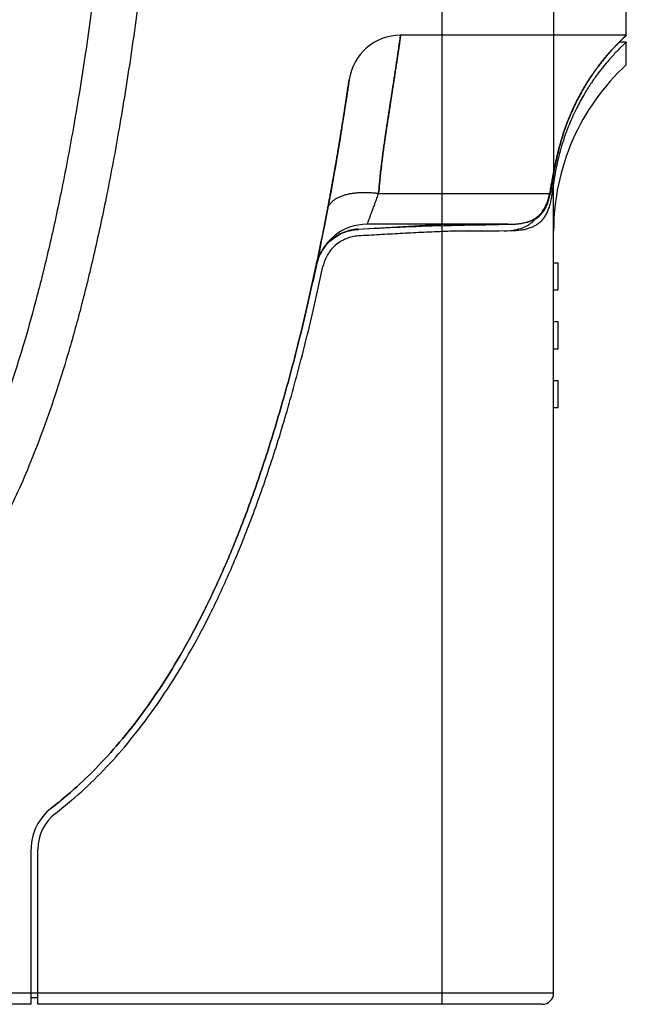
# Model space of a CAD drawing. Header units: millimetres. Extents: x 802 to 9345, y -804 to 1180.
# Tile 25 of 189: x 1348 to 1375, y -319 to -275. Entities that reach past the tile are written whole.
import ezdxf

# ---------------------------------------------------------------- set-up
doc = ezdxf.new("R2010")
doc.units = ezdxf.units.MM
doc.header["$LTSCALE"] = 30.734
doc.layers.get('0').update_dxf_attribs({"linetype": 'CONTINUOUS'})

msp = doc.modelspace()

# ---------------------------------------------------------------- linework, layer by layer
at = {"linetype": 'Continuous'}
for p, q in [((1366.551, -284.52), (1366.551, -178.975)), ((1374.685, -276.175), (1374.685, -249.464)), ((1371.472, -272.795), (1371.472, -282.227)), ((1374.685, -276.175), (1364.712, -276.175)), ((1374.145, -276.712), (1374.385, -276.483)), ((1374.388, -276.461), (1374.376, -276.472)), ((1374.385, -276.484), (1374.385, -276.463)), ((1374.685, -276.475), (1374.385, -276.483)), ((1374.685, -276.175), (1374.388, -276.461)), ((1374.685, -277.487), (1374.685, -276.476)), ((1371.331, -283.159), (1371.472, -282.323)), ((1371.472, -282.323), (1371.331, -283.159)), ((1371.435, -282.432), (1371.511, -282.431)), ((1371.472, -318.475), (1371.472, -282.685)), ((1363.74, -283.159), (1371.331, -283.159)), ((1362.827, -284.739), (1366.551, -284.52)), ((1362.827, -284.739), (1362.843, -284.748)), ((1369.45, -284.52), (1363.233, -284.52)), ((1366.541, -284.52), (1369.065, -284.52)), ((1366.551, -318.975), (1366.551, -284.584)), ((1369.064, -284.532), (1369.588, -284.518)), ((1369.065, -284.52), (1369.588, -284.518)), ((1369.591, -284.818), (1369.066, -284.821)), ((1369.304, -284.821), (1369.556, -284.798)), ((1371.472, -286.22), (1371.672, -286.22)), ((1371.672, -287.42), (1371.672, -286.22)), ((1371.472, -287.42), (1371.672, -287.42)), ((1371.472, -288.818), (1371.672, -288.818)), ((1371.672, -290.018), (1371.672, -288.818)), ((1371.472, -290.018), (1371.672, -290.018)), ((1371.472, -291.416), (1371.672, -291.416)), ((1371.672, -292.616), (1371.672, -291.416)), ((1371.472, -292.616), (1371.672, -292.616)), ((1348.385, -318.975), (1348.385, -312.125)), ((1348.385, -318.975), (1348.385, -312.125)), ((1348.685, -318.975), (1348.685, -312.125)), ((1308.485, -318.475), (1371.472, -318.475)), ((1348.385, -318.675), (1348.685, -318.675)), ((1348.385, -318.975), (1308.485, -318.975)), ((1370.972, -318.975), (1348.685, -318.975))]:
    msp.add_line(p, q, dxfattribs=at)
for points in [[(1362.436, -278.144), (1362.402, -278.376), (1362.354, -278.7), (1362.307, -279.012), (1362.262, -279.307), (1362.218, -279.589), (1362.175, -279.862), (1362.133, -280.128), (1362.091, -280.39), (1362.049, -280.65), (1362.006, -280.908), (1361.963, -281.167), (1361.919, -281.428), (1361.874, -281.693), (1361.827, -281.964), (1361.778, -282.243), (1361.727, -282.532), (1361.673, -282.834), (1361.614, -283.154), (1361.552, -283.491), (1361.48, -283.87)], [(1362.436, -278.144), (1362.4, -278.391), (1362.349, -278.732), (1362.3, -279.057), (1362.253, -279.365), (1362.207, -279.66), (1362.162, -279.946), (1362.118, -280.224), (1362.073, -280.499), (1362.029, -280.771), (1361.984, -281.043), (1361.938, -281.317), (1361.891, -281.594), (1361.842, -281.877), (1361.791, -282.168), (1361.738, -282.47), (1361.681, -282.785), (1361.621, -283.119), (1361.555, -283.472), (1361.48, -283.87)], [(1361.48, -283.87), (1361.344, -284.578), (1361.221, -285.194), (1361.12, -285.692), (1361.044, -286.054), (1360.998, -286.27), (1360.983, -286.341)], [(1361.48, -283.87), (1361.318, -284.711), (1361.177, -285.41), (1361.07, -285.928), (1361.005, -286.24), (1360.983, -286.341)]]:
    msp.add_lwpolyline(points, dxfattribs=at)
for centre, radius, start, end in [((1364.712, -278.475), 2.3, 90, 171.7162), ((1381.472, -284.82), 10, 132.7422, 180), ((1383.241, -284.378), 11.891, 170.5774, 171.8129), ((1247.775, -262.282), 115.737, 348.00181, 349.24964), ((1363.233, -286.82), 2.3, 90, 167.9777), ((1379.496, -619.135), 334.801, 92.21587, 92.8511), ((1369.131, -281.33), 3.495, 276.9931, 277.5081), ((1350.685, -312.125), 2.3, 127.6887, 180), ((1350.685, -312.125), 2.3, 127.6887, 180), ((1350.685, -312.125), 2, 127.6885, 180), ((1370.972, -318.475), 0.5, 270, 0)]:
    msp.add_arc(centre, radius, start, end, dxfattribs=at)
for points, knots in [([(1339.685, -193.975), (1339.828, -193.975), (1340.112, -193.987), (1340.678, -194.054), (1341.394, -194.229), (1342.259, -194.593), (1343.156, -195.145), (1344.105, -195.936), (1344.899, -196.803), (1345.56, -197.662), (1346.092, -198.44), (1346.635, -199.33), (1347.187, -200.345), (1347.748, -201.496), (1348.315, -202.796), (1348.886, -204.261), (1349.461, -205.906), (1350.036, -207.75), (1350.607, -209.813), (1351.173, -212.118), (1351.728, -214.689), (1352.268, -217.559), (1352.787, -220.764), (1353.275, -224.349), (1353.639, -227.598), (1353.905, -230.427), (1354.094, -232.745), (1354.265, -235.207), (1354.413, -237.806), (1354.532, -240.517), (1354.65, -244.253), (1354.71, -248.976), (1354.638, -254.608), (1354.466, -259.213), (1354.265, -262.745), (1354.094, -265.207), (1353.905, -267.525), (1353.638, -270.354), (1353.275, -273.603), (1352.786, -277.188), (1352.268, -280.393), (1351.728, -283.262), (1351.173, -285.834), (1350.607, -288.138), (1350.036, -290.201), (1349.461, -292.045), (1348.886, -293.69), (1348.315, -295.155), (1347.748, -296.455), (1347.187, -297.606), (1346.635, -298.621), (1346.092, -299.511), (1345.56, -300.289), (1344.899, -301.147), (1344.105, -302.014), (1343.156, -302.806), (1342.259, -303.358), (1341.394, -303.722), (1340.678, -303.897), (1340.112, -303.964), (1339.828, -303.975), (1339.685, -303.975)], [0, 0, 0, 0, 0.003566, 0.007104, 0.014286, 0.021933, 0.030501, 0.040577, 0.052781, 0.059864, 0.067699, 0.076371, 0.085978, 0.096623, 0.108421, 0.121499, 0.135994, 0.152061, 0.169868, 0.189603, 0.211475, 0.235746, 0.262724, 0.292788, 0.326354, 0.344589, 0.363962, 0.3846, 0.406399, 0.42915, 0.452567, 0.500007, 0.547446, 0.593616, 0.615409, 0.636045, 0.655419, 0.673654, 0.707218, 0.737282, 0.764259, 0.788529, 0.810401, 0.830135, 0.847941, 0.864008, 0.878503, 0.891581, 0.903378, 0.914023, 0.923629, 0.932302, 0.940136, 0.947219, 0.959423, 0.969499, 0.978066, 0.985713, 0.992896, 0.996434, 1, 1, 1, 1]), ([(1339.685, -195.975), (1339.775, -195.976), (1339.953, -195.982), (1340.31, -196.025), (1340.772, -196.138), (1341.353, -196.385), (1341.999, -196.784), (1342.569, -197.263), (1343.07, -197.77), (1343.495, -198.259), (1343.944, -198.842), (1344.414, -199.53), (1344.904, -200.334), (1345.411, -201.266), (1345.933, -202.338), (1346.467, -203.564), (1347.011, -204.958), (1347.563, -206.537), (1348.117, -208.318), (1348.673, -210.322), (1349.224, -212.57), (1349.768, -215.087), (1350.298, -217.905), (1350.808, -221.061), (1351.291, -224.597), (1351.649, -227.805), (1351.913, -230.602), (1352.1, -232.896), (1352.269, -235.333), (1352.415, -237.907), (1352.534, -240.593), (1352.65, -244.295), (1352.71, -248.976), (1352.638, -254.557), (1352.468, -259.12), (1352.269, -262.619), (1352.1, -265.056), (1351.912, -267.349), (1351.649, -270.146), (1351.291, -273.355), (1350.808, -276.891), (1350.298, -280.046), (1349.768, -282.864), (1349.224, -285.382), (1348.673, -287.629), (1348.117, -289.633), (1347.562, -291.414), (1347.011, -292.993), (1346.467, -294.387), (1345.933, -295.613), (1345.411, -296.685), (1344.904, -297.617), (1344.414, -298.421), (1343.944, -299.109), (1343.495, -299.692), (1343.07, -300.18), (1342.569, -300.688), (1341.999, -301.167), (1341.353, -301.566), (1340.772, -301.813), (1340.31, -301.926), (1339.953, -301.968), (1339.775, -301.975), (1339.685, -301.975)], [0, 0, 0, 0, 0.002368, 0.004702, 0.009502, 0.014864, 0.021315, 0.02951, 0.034486, 0.040158, 0.046606, 0.053914, 0.062173, 0.07148, 0.081943, 0.093678, 0.106815, 0.121494, 0.137871, 0.156122, 0.176438, 0.199038, 0.224191, 0.252217, 0.283512, 0.318509, 0.337539, 0.357768, 0.379329, 0.402112, 0.425899, 0.450387, 0.500007, 0.549626, 0.597903, 0.62068, 0.642238, 0.662469, 0.6815, 0.716494, 0.747789, 0.775814, 0.800967, 0.823566, 0.843881, 0.862131, 0.878509, 0.893187, 0.906323, 0.918058, 0.928521, 0.937828, 0.946086, 0.953394, 0.959843, 0.965514, 0.97049, 0.978684, 0.985136, 0.990498, 0.995298, 0.997632, 1, 1, 1, 1]), ([(1363.74, -283.159), (1363.752, -283.014), (1363.774, -282.748), (1363.811, -282.385), (1363.843, -282.091), (1363.871, -281.86), (1363.894, -281.677), (1363.914, -281.522), (1363.932, -281.382), (1363.95, -281.248), (1363.968, -281.12), (1363.985, -280.999), (1364.002, -280.884), (1364.018, -280.772), (1364.033, -280.666), (1364.048, -280.563), (1364.063, -280.463), (1364.078, -280.364), (1364.094, -280.26), (1364.111, -280.148), (1364.129, -280.027), (1364.149, -279.897), (1364.17, -279.758), (1364.193, -279.61), (1364.217, -279.453), (1364.243, -279.286), (1364.27, -279.109), (1364.299, -278.923), (1364.329, -278.728), (1364.36, -278.525), (1364.393, -278.313), (1364.426, -278.095), (1364.46, -277.871), (1364.495, -277.644), (1364.529, -277.416), (1364.563, -277.19), (1364.596, -276.971), (1364.626, -276.762), (1364.654, -276.576), (1364.679, -276.4), (1364.693, -276.303), (1364.717, -276.143), (1364.693, -276.308), (1364.678, -276.406), (1364.652, -276.584), (1364.625, -276.772), (1364.594, -276.982), (1364.561, -277.201), (1364.528, -277.427), (1364.493, -277.655), (1364.459, -277.882), (1364.425, -278.105), (1364.391, -278.323), (1364.359, -278.534), (1364.328, -278.737), (1364.298, -278.931), (1364.269, -279.117), (1364.242, -279.292), (1364.216, -279.459), (1364.192, -279.615), (1364.169, -279.763), (1364.148, -279.901), (1364.128, -280.031), (1364.11, -280.151), (1364.093, -280.263), (1364.078, -280.366), (1364.063, -280.465), (1364.048, -280.565), (1364.033, -280.668), (1364.017, -280.775), (1364.001, -280.887), (1363.985, -281.003), (1363.967, -281.125), (1363.95, -281.253), (1363.932, -281.387), (1363.913, -281.528), (1363.893, -281.683), (1363.87, -281.866), (1363.843, -282.098), (1363.81, -282.389), (1363.774, -282.75), (1363.752, -283.014), (1363.74, -283.159), (1359.286, -339.304), (1359.287, -339.304), (1363.74, -283.159)], [0, 0, 0, 0, 0.030973, 0.056838, 0.077704, 0.093952, 0.106557, 0.117008, 0.127087, 0.136771, 0.145842, 0.154492, 0.162796, 0.170755, 0.178399, 0.185778, 0.192862, 0.199863, 0.207222, 0.21526, 0.223996, 0.233335, 0.243294, 0.253917, 0.265226, 0.277215, 0.289894, 0.303256, 0.317281, 0.331929, 0.347155, 0.362881, 0.378995, 0.395367, 0.411822, 0.428122, 0.443987, 0.459072, 0.472923, 0.484958, 0.494375, 0.5, 0.505868, 0.515542, 0.527724, 0.541645, 0.556771, 0.572656, 0.58896, 0.605406, 0.621759, 0.637846, 0.653538, 0.668726, 0.683333, 0.697315, 0.710633, 0.723267, 0.735213, 0.746478, 0.757058, 0.766975, 0.776276, 0.784973, 0.792965, 0.800286, 0.807274, 0.814375, 0.82178, 0.82945, 0.837443, 0.845792, 0.854485, 0.863585, 0.873291, 0.883365, 0.893861, 0.906544, 0.92279, 0.943497, 0.969128, 1, 1, 1, 1, 1, 1, 1]), ([(1371.472, -282.323), (1371.491, -282.202), (1371.533, -281.957), (1371.608, -281.59), (1371.695, -281.224), (1371.792, -280.868), (1371.899, -280.524), (1372.014, -280.192), (1372.136, -279.874), (1372.265, -279.568), (1372.399, -279.275), (1372.538, -278.995), (1372.68, -278.728), (1372.825, -278.475), (1372.972, -278.234), (1373.119, -278.007), (1373.266, -277.793), (1373.411, -277.592), (1373.554, -277.404), (1373.693, -277.23), (1373.827, -277.068), (1373.955, -276.921), (1374.075, -276.787), (1374.187, -276.667), (1374.291, -276.559), (1374.387, -276.461), (1374.479, -276.371), (1374.557, -276.295), (1374.627, -276.23), (1374.656, -276.202), (1374.692, -276.169), (1374.658, -276.201), (1374.628, -276.229), (1374.558, -276.295), (1374.479, -276.371), (1374.387, -276.461), (1374.291, -276.559), (1374.187, -276.667), (1374.075, -276.787), (1373.955, -276.921), (1373.827, -277.069), (1373.693, -277.23), (1373.554, -277.404), (1373.411, -277.592), (1373.266, -277.793), (1373.119, -278.007), (1372.972, -278.234), (1372.825, -278.475), (1372.68, -278.728), (1372.538, -278.995), (1372.399, -279.275), (1372.265, -279.568), (1372.136, -279.874), (1372.014, -280.192), (1371.899, -280.524), (1371.792, -280.868), (1371.695, -281.224), (1371.608, -281.59), (1371.533, -281.957), (1371.491, -282.202), (1371.472, -282.323), (1371.469, -282.341), (1371.469, -282.341), (1371.472, -282.323)], [0, 0, 0, 0, 0.025952, 0.052718, 0.079517, 0.105694, 0.131116, 0.155875, 0.180021, 0.203487, 0.226277, 0.248362, 0.269743, 0.290412, 0.310325, 0.329466, 0.347821, 0.365355, 0.382047, 0.397868, 0.412721, 0.426528, 0.439231, 0.450834, 0.461409, 0.471048, 0.480063, 0.488349, 0.494812, 0.498682, 0.5, 0.501203, 0.505055, 0.511586, 0.519958, 0.528992, 0.538605, 0.549171, 0.560781, 0.573489, 0.587294, 0.602141, 0.617954, 0.634641, 0.652174, 0.67053, 0.689672, 0.709584, 0.730252, 0.751632, 0.773717, 0.796507, 0.819974, 0.844121, 0.868881, 0.894304, 0.920482, 0.947282, 0.974048, 1, 1, 1, 1, 1, 1, 1]), ([(1374.376, -276.472), (1374.029, -276.819), (1373.328, -277.631), (1372.608, -278.794), (1372.127, -279.847), (1371.838, -280.651), (1371.62, -281.445), (1371.515, -281.971), (1371.472, -282.227)], [0, 0, 0, 0, 0.224609, 0.489664, 0.623337, 0.754437, 0.88098, 1, 1, 1, 1]), ([(1374.685, -276.475), (1374.685, -276.475), (1374.685, -276.476), (1374.685, -276.476), (1374.683, -276.477), (1374.682, -276.479), (1374.68, -276.48), (1374.677, -276.483), (1374.672, -276.488), (1374.664, -276.495), (1374.655, -276.503), (1374.645, -276.513), (1374.627, -276.53), (1374.601, -276.554), (1374.565, -276.588), (1374.522, -276.629), (1374.473, -276.677), (1374.417, -276.732), (1374.355, -276.794), (1374.286, -276.864), (1374.18, -276.974), (1374.032, -277.134), (1373.835, -277.358), (1373.612, -277.628), (1373.364, -277.952), (1373.091, -278.344), (1372.793, -278.821), (1372.471, -279.411), (1372.128, -280.163), (1371.769, -281.178), (1371.588, -281.969), (1371.511, -282.431)], [0, 0, 0, 0, 0.000041, 0.000163, 0.000366, 0.000651, 0.001017, 0.001465, 0.002604, 0.004069, 0.005862, 0.007982, 0.010433, 0.016332, 0.023568, 0.032161, 0.042133, 0.05351, 0.066323, 0.080607, 0.096408, 0.13276, 0.175883, 0.226463, 0.285462, 0.354256, 0.434897, 0.530643, 0.647126, 0.79534, 1, 1, 1, 1]), ([(1361.48, -283.87), (1361.493, -283.804), (1361.517, -283.675), (1361.552, -283.488), (1361.584, -283.318), (1361.611, -283.173), (1361.633, -283.052), (1361.653, -282.945), (1361.671, -282.843), (1361.689, -282.743), (1361.706, -282.646), (1361.723, -282.552), (1361.74, -282.461), (1361.755, -282.372), (1361.771, -282.284), (1361.786, -282.2), (1361.8, -282.116), (1361.815, -282.031), (1361.831, -281.94), (1361.848, -281.841), (1361.867, -281.733), (1361.887, -281.616), (1361.909, -281.49), (1361.932, -281.354), (1361.956, -281.208), (1361.982, -281.052), (1362.01, -280.886), (1362.039, -280.709), (1362.069, -280.523), (1362.101, -280.328), (1362.134, -280.124), (1362.167, -279.913), (1362.202, -279.696), (1362.236, -279.475), (1362.27, -279.255), (1362.303, -279.037), (1362.335, -278.827), (1362.365, -278.628), (1362.39, -278.456), (1362.413, -278.299), (1362.424, -278.225), (1362.439, -278.12), (1362.424, -278.228), (1362.412, -278.304), (1362.389, -278.464), (1362.363, -278.638), (1362.333, -278.837), (1362.302, -279.047), (1362.268, -279.265), (1362.234, -279.486), (1362.2, -279.706), (1362.166, -279.922), (1362.132, -280.133), (1362.1, -280.336), (1362.068, -280.531), (1362.038, -280.717), (1362.009, -280.893), (1361.981, -281.058), (1361.955, -281.214), (1361.931, -281.359), (1361.908, -281.494), (1361.886, -281.62), (1361.866, -281.736), (1361.848, -281.844), (1361.831, -281.943), (1361.815, -282.033), (1361.8, -282.118), (1361.785, -282.201), (1361.77, -282.286), (1361.755, -282.374), (1361.739, -282.463), (1361.723, -282.555), (1361.706, -282.65), (1361.688, -282.747), (1361.67, -282.847), (1361.652, -282.948), (1361.632, -283.056), (1361.61, -283.178), (1361.583, -283.322), (1361.552, -283.49), (1361.517, -283.676), (1361.493, -283.804), (1361.48, -283.87), (1361.48, -283.875), (1361.48, -283.875), (1361.48, -283.87)], [0, 0, 0, 0, 0.017297, 0.034073, 0.049179, 0.061802, 0.072135, 0.081061, 0.090026, 0.098801, 0.107234, 0.115454, 0.123468, 0.131275, 0.138891, 0.146317, 0.153531, 0.160828, 0.168648, 0.177306, 0.186783, 0.197, 0.208011, 0.21988, 0.232611, 0.246228, 0.260743, 0.276141, 0.2924, 0.309484, 0.327308, 0.345774, 0.364747, 0.384028, 0.403374, 0.422483, 0.440957, 0.458313, 0.473939, 0.486986, 0.496269, 0.5, 0.503848, 0.513473, 0.526756, 0.5425, 0.559913, 0.578419, 0.597538, 0.616876, 0.636134, 0.655074, 0.673499, 0.691277, 0.708311, 0.724517, 0.73986, 0.75432, 0.767884, 0.780562, 0.79238, 0.803342, 0.813515, 0.822948, 0.831556, 0.839331, 0.846607, 0.853832, 0.861283, 0.868922, 0.876758, 0.88481, 0.893068, 0.901521, 0.910308, 0.91926, 0.928209, 0.938593, 0.951194, 0.96616, 0.982765, 1, 1, 1, 1, 1, 1, 1]), ([(1369.588, -284.518), (1369.663, -284.516), (1369.808, -284.51), (1370.02, -284.485), (1370.22, -284.446), (1370.406, -284.39), (1370.578, -284.312), (1370.734, -284.213), (1370.873, -284.09), (1370.994, -283.944), (1371.097, -283.774), (1371.182, -283.583), (1371.252, -283.372), (1371.308, -283.143), (1371.349, -282.905), (1371.392, -282.67), (1371.434, -282.445), (1371.46, -282.299), (1371.472, -282.227)], [0, 0, 0, 0, 0.066199, 0.129377, 0.189586, 0.247104, 0.302529, 0.356788, 0.411097, 0.466804, 0.525113, 0.586961, 0.652834, 0.72289, 0.796181, 0.867494, 0.935395, 1, 1, 1, 1]), ([(1361.48, -283.87), (1361.487, -283.836), (1361.507, -283.768), (1361.556, -283.671), (1361.623, -283.58), (1361.709, -283.496), (1361.812, -283.418), (1361.931, -283.349), (1362.065, -283.287), (1362.214, -283.234), (1362.375, -283.191), (1362.548, -283.156), (1362.731, -283.131), (1362.922, -283.117), (1363.121, -283.112), (1363.325, -283.117), (1363.532, -283.132), (1363.671, -283.149), (1363.74, -283.159)], [0, 0, 0, 0, 0.040789, 0.082655, 0.126562, 0.173284, 0.223378, 0.277194, 0.3349, 0.396512, 0.461924, 0.530925, 0.603226, 0.678468, 0.756238, 0.83608, 0.917506, 1, 1, 1, 1]), ([(1361.48, -283.87), (1361.487, -283.836), (1361.507, -283.768), (1361.556, -283.671), (1361.623, -283.58), (1361.709, -283.496), (1361.812, -283.418), (1361.931, -283.349), (1362.065, -283.287), (1362.214, -283.234), (1362.375, -283.191), (1362.548, -283.156), (1362.731, -283.131), (1362.922, -283.117), (1363.121, -283.112), (1363.325, -283.117), (1363.532, -283.132), (1363.671, -283.149), (1363.74, -283.159)], [0, 0, 0, 0, 0.04079, 0.082657, 0.126564, 0.173287, 0.223381, 0.277197, 0.334902, 0.396515, 0.461926, 0.530927, 0.603228, 0.678469, 0.756239, 0.836081, 0.917506, 1, 1, 1, 1]), ([(1371.472, -282.685), (1371.461, -282.76), (1371.444, -282.873), (1371.421, -283.027), (1371.404, -283.146), (1371.386, -283.265), (1371.366, -283.382), (1371.342, -283.495), (1371.308, -283.638), (1371.258, -283.808), (1371.182, -283.996), (1371.092, -284.166), (1370.985, -284.315), (1370.862, -284.443), (1370.721, -284.55), (1370.566, -284.637), (1370.395, -284.704), (1370.211, -284.754), (1369.943, -284.801), (1369.733, -284.815), (1369.591, -284.818)], [0, 0, 0, 0, 0.069883, 0.106231, 0.143457, 0.180755, 0.217323, 0.252849, 0.287391, 0.353487, 0.415692, 0.474397, 0.530343, 0.584551, 0.638219, 0.692559, 0.748582, 0.807023, 0.868323, 1, 1, 1, 1]), ([(1363.233, -284.52), (1363.235, -284.516), (1363.241, -284.5), (1363.255, -284.464), (1363.279, -284.403), (1363.312, -284.319), (1363.353, -284.211), (1363.402, -284.082), (1363.459, -283.932), (1363.522, -283.763), (1363.591, -283.575), (1363.665, -283.372), (1363.715, -283.231), (1363.74, -283.159)], [0, 0, 0, 0, 0.008889, 0.035833, 0.080833, 0.143359, 0.222621, 0.317973, 0.428674, 0.553734, 0.691812, 0.841216, 1, 1, 1, 1]), ([(1369.45, -284.52), (1369.556, -284.52), (1369.754, -284.515), (1370.031, -284.489), (1370.272, -284.443), (1370.481, -284.377), (1370.66, -284.291), (1370.814, -284.185), (1370.944, -284.06), (1371.055, -283.916), (1371.147, -283.753), (1371.223, -283.572), (1371.285, -283.372), (1371.317, -283.232), (1371.331, -283.159)], [0, 0, 0, 0, 0.121815, 0.228131, 0.321538, 0.404448, 0.479744, 0.550252, 0.618714, 0.687594, 0.758897, 0.834137, 0.91426, 1, 1, 1, 1]), ([(1369.588, -284.794), (1369.707, -284.779), (1369.934, -284.737), (1370.204, -284.641), (1370.393, -284.534), (1370.52, -284.441), (1370.634, -284.332), (1370.701, -284.249), (1370.732, -284.206)], [0, 0, 0, 0, 0.271765, 0.522739, 0.642787, 0.761056, 0.879462, 1, 1, 1, 1]), ([(1362.827, -284.739), (1362.719, -284.745), (1362.503, -284.776), (1362.191, -284.873), (1361.899, -285.02), (1361.635, -285.213), (1361.405, -285.445), (1361.216, -285.712), (1361.073, -286.006), (1361.01, -286.215), (1360.988, -286.321)], [0, 0, 0, 0, 0.125001, 0.249999, 0.374999, 0.499999, 0.625, 0.749999, 0.874998, 1, 1, 1, 1]), ([(1360.988, -286.321), (1361.011, -286.215), (1361.075, -286.005), (1361.22, -285.711), (1361.411, -285.445), (1361.643, -285.213), (1361.91, -285.022), (1362.204, -284.877), (1362.517, -284.782), (1362.734, -284.753), (1362.843, -284.748)], [0, 0, 0, 0, 0.125002, 0.250001, 0.375001, 0.500001, 0.625001, 0.75, 0.874999, 1, 1, 1, 1]), ([(1366.551, -284.845), (1366.242, -284.858), (1365.625, -284.885), (1364.698, -284.933), (1363.772, -284.985), (1363.155, -285.021), (1362.846, -285.039)], [0, 0, 0, 0, 0.25, 0.5, 0.75, 1, 1, 1, 1]), ([(1366.551, -284.584), (1366.771, -284.575), (1367.207, -284.561), (1367.748, -284.551), (1368.171, -284.545), (1368.478, -284.54), (1368.774, -284.536), (1368.969, -284.534), (1369.064, -284.531)], [0, 0, 0, 0, 0.262876, 0.520536, 0.645809, 0.767878, 0.886136, 1, 1, 1, 1]), ([(1369.066, -284.821), (1368.87, -284.821), (1368.465, -284.821), (1367.954, -284.822), (1367.532, -284.824), (1367.207, -284.827), (1366.88, -284.833), (1366.661, -284.84), (1366.551, -284.845)], [0, 0, 0, 0, 0.234442, 0.482143, 0.609631, 0.73881, 0.869121, 1, 1, 1, 1]), ([(1362.846, -285.039), (1362.754, -285.044), (1362.57, -285.07), (1362.305, -285.153), (1362.056, -285.278), (1361.831, -285.441), (1361.636, -285.639), (1361.475, -285.866), (1361.354, -286.115), (1361.3, -286.293), (1361.281, -286.383)], [0, 0, 0, 0, 0.125001, 0.249999, 0.374999, 0.499999, 0.625, 0.75, 0.874998, 1, 1, 1, 1]), ([(1360.988, -286.321), (1360.909, -286.689), (1360.592, -288.14), (1360.022, -290.498), (1359.263, -293.223), (1358.48, -295.677), (1357.674, -297.893), (1356.842, -299.901), (1355.982, -301.727), (1355.09, -303.391), (1354.161, -304.913), (1353.188, -306.304), (1352.169, -307.574), (1351.101, -308.725), (1350.131, -309.621), (1349.515, -310.122), (1349.279, -310.304)], [0, 0, 0, 0, 0.025657, 0.102939, 0.180222, 0.257504, 0.334787, 0.412069, 0.489351, 0.566634, 0.643916, 0.721199, 0.798481, 0.875763, 0.953046, 1, 1, 1, 1]), ([(1349.279, -310.304), (1349.515, -310.122), (1350.131, -309.621), (1351.101, -308.725), (1352.169, -307.574), (1353.188, -306.304), (1354.161, -304.913), (1355.09, -303.391), (1355.982, -301.727), (1356.842, -299.901), (1357.674, -297.893), (1358.48, -295.677), (1359.263, -293.223), (1360.022, -290.498), (1360.591, -288.146), (1360.906, -286.702), (1360.983, -286.341)], [0, 0, 0, 0, 0.046976, 0.124295, 0.201613, 0.278932, 0.356251, 0.433569, 0.510888, 0.588206, 0.665525, 0.742844, 0.820162, 0.897481, 0.974799, 1, 1, 1, 1]), ([(1349.463, -310.542), (1349.702, -310.357), (1350.329, -309.848), (1351.313, -308.937), (1352.396, -307.77), (1353.429, -306.484), (1354.412, -305.077), (1355.351, -303.54), (1356.251, -301.861), (1357.117, -300.022), (1357.953, -298.001), (1358.764, -295.773), (1359.551, -293.308), (1360.313, -290.573), (1360.885, -288.208), (1361.202, -286.753), (1361.281, -286.383)], [0, 0, 0, 0, 0.046954, 0.124236, 0.201519, 0.278801, 0.356084, 0.433366, 0.510649, 0.587931, 0.665213, 0.742496, 0.819778, 0.897061, 0.974343, 1, 1, 1, 1])]:
    msp.add_open_spline(points, degree=3, knots=knots, dxfattribs=at)

doc.saveas('drawing.dxf')
